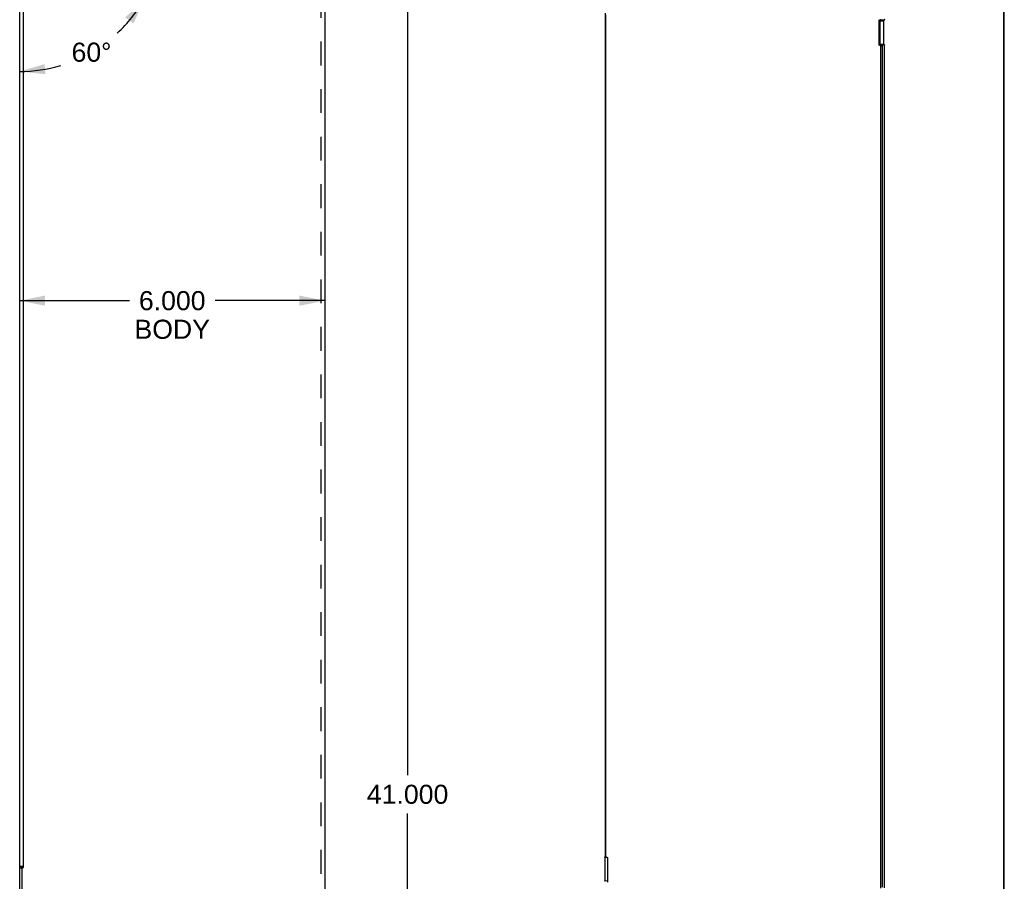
# Model space of a CAD drawing. Header units: inches. Extents: x 0 to 85, y 0 to 55.
# Tile 14 of 18: x 49.9 to 69.3, y 21.4 to 38.3. Entities that reach past the tile are written whole.
import ezdxf

# ---------------------------------------------------------------- set-up
doc = ezdxf.new("R2010")
doc.units = ezdxf.units.IN
doc.header["$LTSCALE"] = 4.675
doc.header["$MEASUREMENT"] = 0
doc.linetypes.add('HIDDEN', pattern=[0.2, 0.1, -0.1])
doc.layers.get('0').update_dxf_attribs({"linetype": 'CONTINUOUS'})
doc.layers.add('DEFAULT_2', color=8, linetype='HIDDEN')
doc.layers.add('DIMENSIONS', color=7, linetype='CONTINUOUS')
doc.styles.get("Standard").update_dxf_attribs({"font": 'arial.ttf'})
doc.dimstyles.new('DIMSTYLE_4', dxfattribs={"dimtxt": 0.375, "dimasz": 0.5, "dimexe": 0.09, "dimexo": 0.07, "dimgap": 0.0375, "dimtad": 0, "dimtih": 1, "dimtoh": 1, "dimdec": 3, "dimzin": 4, "dimdsep": 46, "dimtxsty": 'Standard', "dimblk": '_FILLED', "dimblk1": '_FILLED', "dimblk2": '_FILLED', "dimcen": 0.09, "dimadec": 3, "dimazin": 1, "dimtfac": 1, "dimtofl": 0, "dimtmove": 0, "dimatfit": 3, "dimldrblk": '_FILLED', "dimfxl": 0, "dimtolj": 1, "dimtzin": 4, "dimarcsym": 0})
doc.dimstyles.new('DIMSTYLE_5', dxfattribs={"dimtxt": 0.375, "dimasz": 0.5, "dimexe": 0.09, "dimexo": 0.07, "dimgap": 0.0375, "dimtad": 0, "dimtih": 1, "dimtoh": 1, "dimdec": 0, "dimzin": 4, "dimdsep": 46, "dimtxsty": 'Standard', "dimblk": '_FILLED', "dimblk1": '_FILLED', "dimblk2": '_FILLED', "dimcen": 0.09, "dimadec": 0, "dimazin": 1, "dimtfac": 1, "dimtofl": 0, "dimtmove": 0, "dimatfit": 3, "dimldrblk": '_FILLED', "dimfxl": 0, "dimtolj": 1, "dimtzin": 4, "dimarcsym": 0})

# ---------------------------------------------------------------- blocks, each defined once
blk = doc.blocks.new('_FILLED')
at = {"color": 0, "linetype": 'ByBlock'}
blk.add_solid([(0, 0), (-1, 0.2), (-1, -0.2)], dxfattribs=at)
blk = doc.blocks.new('*D21')
at = {"layer": 'DIMENSIONS', "color": 2, "linetype": 'Continuous'}
for p, q in [((49.897, 32.778), (52.055, 32.778)), ((55.897, 32.778), (53.74, 32.778))]:
    blk.add_line(p, q, dxfattribs=at)
at = {"layer": 'DIMENSIONS', "color": 2, "linetype": 'Continuous', "xscale": 0.5, "yscale": 0.5, "zscale": 0.5, "rotation": 180}
blk.add_blockref('_FILLED', (49.897, 32.778), dxfattribs=at)
at = {"layer": 'DIMENSIONS', "color": 2, "linetype": 'Continuous', "xscale": 0.5, "yscale": 0.5, "zscale": 0.5}
blk.add_blockref('_FILLED', (55.897, 32.778), dxfattribs=at)
at = {"layer": 'DIMENSIONS', "color": 2, "linetype": 'Continuous', "insert": (52.897, 32.966), "char_height": 0.375, "width": 1.48188, "attachment_point": 2, "line_spacing_factor": 0.9}
blk.add_mtext('6.000\\PBODY', dxfattribs=at)
blk = doc.blocks.new('*D22')
at = {"layer": 'DIMENSIONS', "color": 2, "linetype": 'Continuous'}
blk.add_line((50.16, 39.956), (52.732, 38.472), dxfattribs=at)
for start, end in [(312.8462, 330), (270, 286.6237)]:
    blk.add_arc((49.897, 40.108), 2.823, start, end, dxfattribs=at)
for points in [[(52.137, 38.23), (52.342, 38.697), (51.973, 38.345)], [(50.387, 37.429), (49.897, 37.285), (50.404, 37.23)]]:
    blk.add_solid(points, dxfattribs=at)
at = {"layer": 'DIMENSIONS', "color": 2, "linetype": 'Continuous', "insert": (51.309, 37.851), "char_height": 0.375, "width": 0.83271, "attachment_point": 2, "line_spacing_factor": 0.9}
blk.add_mtext('60\\fgdt;{\\fgdt;~}', dxfattribs=at)
blk = doc.blocks.new('*D27')
at = {"layer": 'DIMENSIONS', "color": 2, "linetype": 'Continuous'}
for p, q in [((56.247, 43.572), (57.976, 43.572)), ((57.526, 43.572), (57.526, 23.447)), ((57.526, 2.572), (57.526, 22.697)), ((57.06, 2.572), (57.976, 2.572))]:
    blk.add_line(p, q, dxfattribs=at)
at = {"layer": 'DIMENSIONS', "color": 2, "linetype": 'Continuous', "xscale": 0.5, "yscale": 0.5, "zscale": 0.5}
for p, rotation in [((57.526, 43.572), 90), ((57.526, 2.572), 270)]:
    blk.add_blockref('_FILLED', p, dxfattribs=dict(at, rotation=rotation))
at = {"layer": 'DIMENSIONS', "color": 2, "linetype": 'Continuous', "insert": (57.526, 23.26), "char_height": 0.375, "width": 1.60177, "attachment_point": 2, "line_spacing_factor": 0.9}
blk.add_mtext('41.000', dxfattribs=at)

msp = doc.modelspace()

# ---------------------------------------------------------------- linework, layer by layer
at = {"color": 3, "linetype": 'Continuous'}
for p, q in [((69.2469, 43.7777), (69.2469, 4.2955)), ((69.2604, 4.3119), (69.2604, 43.7806)), ((55.8973, 43.4822), (55.8973, 2.6972)), ((49.8973, 2.6972), (49.8973, 40.062)), ((49.9753, 21.6442), (49.9753, 38.7962)), ((61.4203, 21.8652), (61.4203, 38.4327)), ((61.4243, 21.8523), (61.4243, 38.4005)), ((66.7986, 37.8102), (66.7986, 38.2835)), ((66.8206, 38.2954), (66.8123, 38.2964)), ((66.8858, 38.2748), (66.8858, 37.8208)), ((66.8955, 38.295), (66.8919, 38.2929)), ((66.8206, 37.7932), (66.8123, 37.7941)), ((66.8343, 21.2289), (66.8343, 37.7771)), ((66.8901, 37.8095), (66.8919, 37.8099)), ((66.8919, 37.8099), (66.8955, 37.812)), ((66.8955, 37.812), (66.8973, 37.8124)), ((66.9016, 21.2335), (66.9016, 37.8011)), ((61.4045, 21.827), (61.4045, 21.373)), ((61.4142, 21.8471), (61.4106, 21.845)), ((61.438, 21.8362), (61.4462, 21.8353)), ((61.4599, 21.8192), (61.4599, 21.3459)), ((49.9363, 21.6142), (49.9363, 21.1442)), ((49.9603, 21.6292), (49.9513, 21.6292))]:
    msp.add_line(p, q, dxfattribs=at)
at = {"color": 7, "linetype": 'Continuous'}
for p, q in [((66.7986, 38.2835), (66.8161, 38.2936)), ((66.8145, 38.283), (66.8145, 37.8291)), ((66.8145, 38.283), (66.8858, 38.2748)), ((66.8319, 38.2992), (66.8281, 38.297)), ((66.835, 38.2994), (66.8919, 38.2929)), ((66.8955, 38.295), (66.8352, 38.3019)), ((66.7986, 37.8102), (66.817, 37.8209)), ((66.8123, 37.7941), (66.8441, 37.8125)), ((66.8145, 37.8291), (66.8858, 37.8208)), ((66.8189, 37.8177), (66.8901, 37.8095)), ((66.8523, 37.8116), (66.8206, 37.7932)), ((66.866, 37.7955), (66.8343, 37.7771)), ((66.9016, 37.8011), (66.8517, 37.8068)), ((66.866, 21.2473), (66.866, 37.7955)), ((61.46, 21.8206), (61.4045, 21.827)), ((61.4232, 21.8435), (61.4106, 21.845)), ((61.4142, 21.8471), (61.4235, 21.846)), ((49.9753, 21.6542), (49.8973, 21.6542)), ((49.9753, 21.6392), (49.8973, 21.6392)), ((49.8973, 21.6242), (49.9363, 21.6242)), ((61.4622, 21.3663), (61.4045, 21.373))]:
    msp.add_line(p, q, dxfattribs=at)
at = {"color": 3, "linetype": 'Continuous'}
for points in [[(66.7986, 38.2835), (66.7992, 38.2873), (66.8005, 38.2905), (66.8027, 38.2932), (66.8048, 38.2949)], [(66.8048, 38.2949), (66.8055, 38.2952), (66.8087, 38.2963), (66.8123, 38.2964)], [(66.8206, 38.2954), (66.8242, 38.2956), (66.8274, 38.2966), (66.8281, 38.297)], [(66.8281, 38.297), (66.8302, 38.2986), (66.8324, 38.3013), (66.8337, 38.3045), (66.8343, 38.3084)], [(66.8888, 38.2892), (66.8876, 38.2861), (66.8866, 38.2825), (66.886, 38.2788), (66.8858, 38.2748)], [(66.8919, 38.2929), (66.8902, 38.2914), (66.8888, 38.2892)], [(66.9016, 38.313), (66.9014, 38.309), (66.9008, 38.3053), (66.8998, 38.3018), (66.8986, 38.2987), (66.8971, 38.2965), (66.8955, 38.295)], [(66.8123, 37.7941), (66.8087, 37.7951), (66.8055, 37.7968), (66.8027, 37.7995), (66.8005, 37.8027), (66.7992, 37.8062), (66.7986, 37.8102)], [(66.8324, 37.7845), (66.8302, 37.7878), (66.8274, 37.7904), (66.8242, 37.7922), (66.8206, 37.7932)], [(66.8343, 37.7771), (66.8337, 37.781), (66.8324, 37.7845)], [(66.8858, 37.8208), (66.886, 37.8171), (66.8866, 37.8141), (66.8876, 37.8117), (66.8888, 37.8101), (66.8901, 37.8095)], [(66.8973, 37.8124), (66.8986, 37.8119), (66.8998, 37.8103), (66.9008, 37.8079), (66.9014, 37.8048), (66.9016, 37.8011)], [(61.4045, 21.827), (61.4047, 21.831), (61.4053, 21.8347), (61.4063, 21.8382), (61.4075, 21.8413), (61.409, 21.8435), (61.4106, 21.845)], [(61.4142, 21.8471), (61.4159, 21.8486), (61.4173, 21.8508), (61.4186, 21.8539), (61.4195, 21.8574), (61.4201, 21.8612), (61.4203, 21.8652)], [(61.4243, 21.8523), (61.4248, 21.8483), (61.4261, 21.8448), (61.4283, 21.8416), (61.4311, 21.8389), (61.4343, 21.8372), (61.438, 21.8362)], [(61.4462, 21.8353), (61.4498, 21.8343), (61.453, 21.8325)], [(61.453, 21.8325), (61.4558, 21.8299), (61.458, 21.8266)], [(61.458, 21.8266), (61.4594, 21.8231), (61.4599, 21.8192)], [(61.4088, 21.3616), (61.4075, 21.3622), (61.4063, 21.3638), (61.4053, 21.3662), (61.4047, 21.3692), (61.4045, 21.373)]]:
    msp.add_lwpolyline(points, dxfattribs=at)
at = {"color": 7, "linetype": 'Continuous'}
for points in [[(66.8145, 38.283), (66.8147, 38.287), (66.8153, 38.2908), (66.8163, 38.2943), (66.8169, 38.2959)], [(66.8188, 37.8177), (66.8176, 37.8183), (66.8163, 37.8199), (66.8153, 37.8223), (66.8147, 37.8253), (66.8145, 37.8291)], [(66.8523, 37.8116), (66.8559, 37.8106), (66.8591, 37.8089), (66.862, 37.8062)], [(66.862, 37.8062), (66.8642, 37.803), (66.8655, 37.7995), (66.866, 37.7955)]]:
    msp.add_lwpolyline(points, dxfattribs=at)
at = {"color": 3, "linetype": 'Continuous'}
for centre, start, end in [((49.9513, 21.6142), 90, 180), ((49.9603, 21.6442), 270, 360)]:
    msp.add_arc(centre, 0.015, start, end, dxfattribs=at)
at = {"layer": 'DEFAULT_2', "color": 8, "linetype": 'HIDDEN'}
msp.add_line((55.8193, 43.4822), (55.8193, 2.6972), dxfattribs=at)

# ---------------------------------------------------------------- dimensions: what is measured, and where the dimension line sits
at = {"layer": 'DIMENSIONS', "color": 2, "linetype": 'Continuous'}
dim = msp.add_linear_dim(base=(57.526, 43.5722), p1=(56.9898, 2.5722), p2=(56.1773, 43.5722), angle=90, dimstyle='DIMSTYLE_4', dxfattribs=at)
dim.commit()
dim.dimension.update_dxf_attribs({"geometry": '*D27', "text_midpoint": (57.5159, 23.0701), "dimtype": 160})
dim = msp.add_linear_dim(base=(55.8973, 32.7781), p1=(49.8973, 38.8012), p2=(55.8973, 43.4822), text='<>\\PBODY', dimstyle='DIMSTYLE_4', dxfattribs=at)
dim.commit()
dim.dimension.update_dxf_attribs({"geometry": '*D21', "text_midpoint": (52.8973, 32.4968), "dimtype": 160})
dim = msp.add_angular_dim_2l(base=(51.3087, 37.6636), line1=((49.8973, 37.3836), (49.8973, 37.3554)), line2=((50.0753, 40.0054), (50.0998, 39.9913)), dimstyle='DIMSTYLE_5', dxfattribs=at)
dim.commit()
dim.dimension.update_dxf_attribs({"geometry": '*D22', "text_midpoint": (51.3087, 37.6636), "dimtype": 162})

doc.saveas('drawing.dxf')
